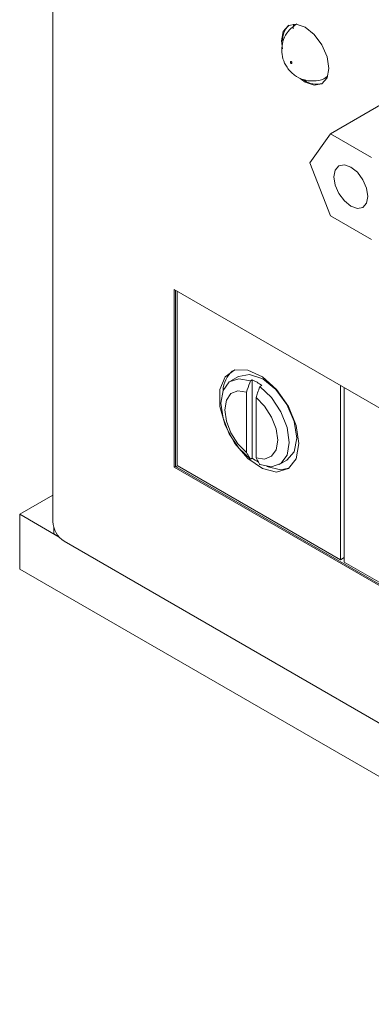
# Model space of a CAD drawing. Header units: inches. Extents: x 0.5 to 21.6, y 0.5 to 16.5.
# Tile 11 of 18: x 13.6 to 14.3, y 9.7 to 11.5. Entities that reach past the tile are written whole.
import ezdxf

# ---------------------------------------------------------------- set-up
doc = ezdxf.new("R2010")
doc.units = ezdxf.units.IN
doc.header["$MEASUREMENT"] = 0

msp = doc.modelspace()

# ---------------------------------------------------------------- linework, layer by layer
at = {"color": 7, "linetype": 'Continuous', "lineweight": 15}
for p, q in [((13.6897, 11.9993), (13.6897, 10.5867)), ((14.1373, 11.5041), (14.1379, 11.5129)), ((14.1158, 11.4814), (14.1174, 11.4668)), ((14.2012, 11.4143), (14.2015, 11.4145)), ((14.2069, 11.3085), (14.344, 11.3877)), ((14.2069, 11.3085), (14.1687, 11.2542)), ((14.2832, 11.2645), (14.2069, 11.3085)), ((14.1687, 11.2542), (14.2069, 11.1558)), ((14.2069, 11.1558), (14.2832, 11.1118)), ((14.534, 10.6616), (13.9159, 11.0184)), ((13.9159, 11.0184), (13.9159, 10.6876)), ((13.9181, 10.6888), (13.9181, 11.0172)), ((13.9217, 11.0151), (13.9217, 10.6908)), ((14.0358, 10.8565), (14.0216, 10.8484)), ((14.0613, 10.8504), (14.0578, 10.8483)), ((14.0613, 10.8504), (14.0613, 10.7048)), ((14.079, 10.8401), (14.0755, 10.8381)), ((14.2257, 10.5153), (14.2257, 10.8396)), ((14.2328, 10.8355), (14.2328, 10.5112)), ((14.0507, 10.7154), (14.0507, 10.8275)), ((14.0684, 10.8173), (14.0684, 10.7052)), ((13.9181, 10.6888), (13.9159, 10.6876)), ((14.534, 10.3332), (13.9181, 10.6888)), ((13.9222, 10.6905), (13.9187, 10.6884)), ((13.9217, 10.6908), (14.2257, 10.5153)), ((14.0613, 10.7048), (14.0578, 10.7028)), ((14.1116, 10.6925), (14.1258, 10.7007)), ((13.9159, 10.6876), (14.534, 10.3308)), ((13.6282, 10.6001), (13.6897, 10.6357)), ((13.7017, 10.5577), (13.6282, 10.6001)), ((13.6282, 10.6001), (13.6282, 10.4981)), ((13.6919, 10.5634), (13.6919, 10.5748)), ((13.7017, 10.5577), (13.6919, 10.5634)), ((13.7109, 10.5499), (16.644, 8.8567)), ((14.2328, 10.5194), (14.2257, 10.5153)), ((14.2328, 10.5112), (14.534, 10.3373)), ((16.7253, 8.7101), (13.6282, 10.4981))]:
    msp.add_line(p, q, dxfattribs=at)
at = {"color": 7, "linetype": 'Continuous', "lineweight": 15, "flags": 128}
for points in [[(14.1505, 11.4115), (14.16, 11.4049), (14.1769, 11.399), (14.1912, 11.4018), (14.2008, 11.4128), (14.2041, 11.4304), (14.2008, 11.4519), (14.1912, 11.474), (14.1769, 11.4933), (14.16, 11.507), (14.143, 11.5128), (14.1287, 11.5101), (14.1191, 11.499), (14.1158, 11.4814), (14.1158, 11.4814)], [(14.1324, 11.442), (14.1325, 11.4414), (14.1328, 11.4407), (14.1333, 11.44), (14.1338, 11.4396), (14.1343, 11.4394), (14.1348, 11.4395), (14.1351, 11.4399), (14.1352, 11.4404), (14.1351, 11.4411), (14.1348, 11.4418), (14.1343, 11.4424), (14.1338, 11.4429), (14.1333, 11.4431), (14.1328, 11.443), (14.1325, 11.4426), (14.1324, 11.442)], [(14.2451, 11.1738), (14.2571, 11.1696), (14.2673, 11.1716), (14.2741, 11.1795), (14.2765, 11.192), (14.2741, 11.2073), (14.2673, 11.223), (14.2571, 11.2368), (14.2451, 11.2465), (14.233, 11.2507), (14.2228, 11.2487), (14.216, 11.2408), (14.2136, 11.2283), (14.216, 11.213), (14.2228, 11.1973), (14.233, 11.1835), (14.2451, 11.1738)], [(14.1479, 10.7317), (14.1429, 10.7655), (14.1286, 10.8006), (14.1068, 10.8322), (14.0805, 10.8559), (14.0534, 10.8687), (14.0289, 10.8688), (14.0106, 10.8561), (14.0007, 10.8324), (14.0007, 10.8009), (14.0106, 10.7658), (14.0289, 10.7319), (14.0534, 10.7038), (14.0805, 10.6852), (14.1068, 10.6787), (14.1286, 10.6851), (14.1429, 10.7036), (14.1479, 10.7317)], [(14.0358, 10.8565), (14.0564, 10.8605), (14.0808, 10.8521), (14.1051, 10.8324), (14.1258, 10.8046), (14.1396, 10.7728), (14.1444, 10.7419), (14.1396, 10.7165), (14.1258, 10.7007), (14.1258, 10.7007)], [(14.0578, 10.7028), (14.0363, 10.7234), (14.0186, 10.7499), (14.007, 10.7791), (14.003, 10.8072), (14.007, 10.8306), (14.0186, 10.8464), (14.0363, 10.8525), (14.0578, 10.8483)], [(14.0755, 10.8381), (14.097, 10.8175), (14.1146, 10.7909), (14.1262, 10.7618), (14.1303, 10.7337), (14.1262, 10.7103), (14.1146, 10.6945), (14.097, 10.6883), (14.0755, 10.6926)], [(14.0507, 10.7154), (14.0347, 10.7315), (14.0217, 10.7517), (14.0132, 10.7737), (14.0102, 10.7948), (14.0132, 10.8125), (14.0217, 10.8247), (14.0347, 10.8299), (14.0507, 10.8275)], [(14.0684, 10.8173), (14.0844, 10.8012), (14.0974, 10.781), (14.1059, 10.759), (14.1089, 10.7379), (14.1059, 10.7202), (14.0974, 10.708), (14.0844, 10.7028), (14.0684, 10.7052)], [(14.0887, 10.6888), (14.1139, 10.6827), (14.1296, 10.6858)]]:
    msp.add_lwpolyline(points, dxfattribs=at)
at = {"color": 7, "linetype": 'Continuous', "lineweight": 15}
for centre, radius, start, end in [((14.1542, 11.4836), 0.0364, 132.006, 186.423), ((14.181, 11.4378), 0.0371, 231.451, 287.6641), ((14.0589, 10.828), 0.052, 130.8995, 177.2947), ((14.0281, 10.7725), 0.0846, 53.0765, 66.9289), ((14.1159, 10.7781), 0.0914, 233.3575, 241.3871), ((13.7358, 10.5888), 0.0461, 182.6053, 237.3947)]:
    msp.add_arc(centre, radius, start, end, dxfattribs=at)
for points, knots in [([(14.1442, 11.513), (14.1386, 11.5089), (14.1281, 11.5013), (14.1192, 11.4849), (14.1164, 11.4725), (14.1163, 11.4658), (14.1163, 11.4645)], [0, 0, 0, 0, 0.3508948, 0.6572896, 0.9341165, 1, 1, 1, 1]), ([(14.1163, 11.4645), (14.1167, 11.459), (14.1177, 11.4477), (14.1258, 11.4311), (14.1388, 11.4173), (14.1564, 11.4083), (14.1755, 11.406), (14.1914, 11.4084), (14.1988, 11.4137), (14.2008, 11.415)], [0, 0, 0, 0, 0.138268, 0.286337, 0.455853, 0.61105, 0.772497, 0.93994, 1, 1, 1, 1]), ([(14.0507, 10.8275), (14.0526, 10.8332), (14.055, 10.8401), (14.0574, 10.8471), (14.0578, 10.8483)], [0, 0, 0, 0, 0.822279, 1, 1, 1, 1]), ([(14.0755, 10.8381), (14.0741, 10.8341), (14.0717, 10.8271), (14.0694, 10.8202), (14.0684, 10.8173)], [0, 0, 0, 0, 0.5843328, 1, 1, 1, 1]), ([(14.0578, 10.7028), (14.0564, 10.7052), (14.054, 10.7094), (14.0517, 10.7137), (14.0507, 10.7154)], [0, 0, 0, 0, 0.5843328, 1, 1, 1, 1]), ([(14.0684, 10.7052), (14.0703, 10.7017), (14.0727, 10.6975), (14.075, 10.6933), (14.0755, 10.6926)], [0, 0, 0, 0, 0.822279, 1, 1, 1, 1])]:
    msp.add_open_spline(points, degree=3, knots=knots, dxfattribs=at)

doc.saveas('drawing.dxf')
